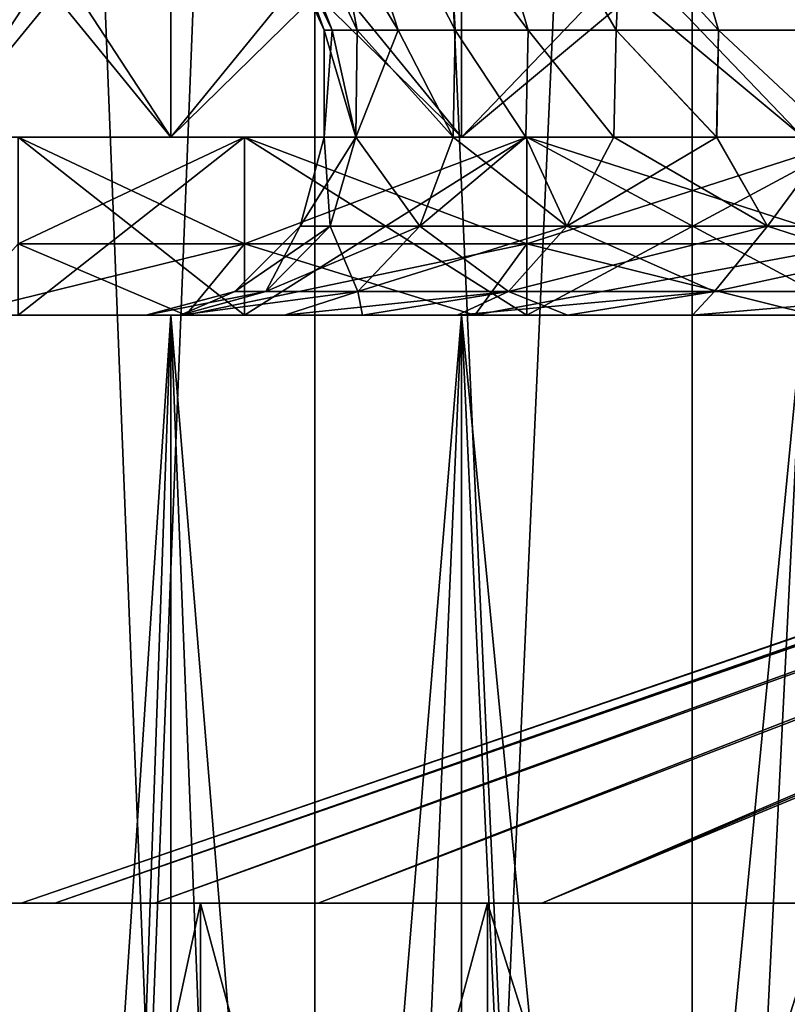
# Model space of a CAD drawing. Header units: metres. Extents: x -23 to 23, y -109 to 23.
# Tile 17 of 256: x -7.65 to -5.5, y -97.39 to -94.63. Entities that reach past the tile are written whole.
import ezdxf

# ---------------------------------------------------------------- set-up
doc = ezdxf.new("R2010")
doc.units = ezdxf.units.M
doc.layers.add('solid_509434', color=7, linetype='CONTINUOUS')

msp = doc.modelspace()

# ---------------------------------------------------------------- linework, layer by layer
at = {"layer": 'solid_509434'}
for points in [[(-6.825164, -109.458969, 98.10862), (-6.825531, -85.958969, 98.10836), (-7.757113, -85.958969, 97.110878)], [(-7.756783, -109.458969, 97.111214), (-6.825164, -109.458969, 98.10862), (-7.757113, -85.958969, 97.110878)], [(-7.757113, -85.958969, 84.48912), (-6.825531, -85.958969, 83.491638), (-7.756783, -109.458969, 84.488785)], [(-6.825531, -85.958969, 83.491638), (-6.825164, -109.458969, 83.491379), (-7.756783, -109.458969, 84.488785)], [(-5.766434, -109.458969, 98.969872), (-5.766803, -85.958969, 98.969696), (-6.825531, -85.958969, 98.10836)], [(-6.825164, -109.458969, 98.10862), (-5.766434, -109.458969, 98.969872), (-6.825531, -85.958969, 98.10836)], [(-6.825531, -85.958969, 83.491638), (-5.766803, -85.958969, 82.630302), (-6.825164, -109.458969, 83.491379)], [(-5.766803, -85.958969, 82.630302), (-5.766434, -109.458969, 82.630127), (-6.825164, -109.458969, 83.491379)], [(-4.600316, -109.458969, 99.678932), (-4.60065, -85.958969, 99.678856), (-5.766803, -85.958969, 98.969696)], [(-5.766434, -109.458969, 98.969872), (-4.600316, -109.458969, 99.678932), (-5.766803, -85.958969, 98.969696)], [(-5.766803, -85.958969, 82.630302), (-4.60065, -85.958969, 81.92115), (-5.766434, -109.458969, 82.630127)], [(-4.60065, -85.958969, 81.92115), (-4.600316, -109.458969, 81.921066), (-5.766434, -109.458969, 82.630127)], [(-7.189316, -93.803978, 90.800003), (-7.109017, -93.803978, 91.871513), (-6.8, -94.658966, 90.800003)], [(-6.776774, -94.658966, 90.238457), (-7.189316, -93.803978, 90.800003), (-6.8, -94.658966, 90.800003)], [(-7.109017, -93.803978, 89.728485), (-7.189316, -93.803978, 90.800003), (-6.776774, -94.658966, 90.238457)], [(-7.109017, -93.803978, 91.871513), (-6.707257, -94.658966, 91.919243), (-6.776774, -94.658966, 91.361542)], [(-7.109017, -93.803978, 91.871513), (-6.869915, -93.803978, 92.91909), (-6.707257, -94.658966, 91.919243)], [(-7.109017, -93.803978, 91.871513), (-6.776774, -94.658966, 91.361542), (-6.8, -94.658966, 90.800003)], [(-7.109017, -93.803978, 89.728485), (-6.776774, -94.658966, 90.238457), (-6.707257, -94.658966, 89.680756)], [(-7.109017, -93.803978, 89.728485), (-6.707257, -94.658966, 89.680756), (-6.591922, -94.658966, 89.130699)], [(-6.869915, -93.803978, 88.680916), (-7.109017, -93.803978, 89.728485), (-6.591922, -94.658966, 89.130699)], [(-6.869915, -93.803978, 92.91909), (-6.431557, -94.658966, 93.007957), (-6.591922, -94.658966, 92.469299)], [(-6.869915, -93.803978, 92.91909), (-6.477349, -93.803978, 93.919327), (-6.431557, -94.658966, 93.007957)], [(-6.869915, -93.803978, 92.91909), (-6.591922, -94.658966, 92.469299), (-6.707257, -94.658966, 91.919243)], [(-6.869915, -93.803978, 88.680916), (-6.591922, -94.658966, 89.130699), (-6.431557, -94.658966, 88.592041)], [(-6.869915, -93.803978, 88.680916), (-6.431557, -94.658966, 88.592041), (-6.227259, -94.658966, 88.068474)], [(-6.477349, -93.803978, 87.680672), (-6.869915, -93.803978, 88.680916), (-6.227259, -94.658966, 88.068474)], [(-6.477349, -93.803978, 93.919327), (-5.980422, -94.658966, 94.036446), (-6.227259, -94.658966, 93.531532)], [(-6.477349, -93.803978, 93.919327), (-5.940091, -93.803978, 94.849884), (-5.980422, -94.658966, 94.036446)], [(-6.477349, -93.803978, 93.919327), (-6.227259, -94.658966, 93.531532), (-6.431557, -94.658966, 93.007957)], [(-6.477349, -93.803978, 87.680672), (-6.227259, -94.658966, 88.068474), (-5.980422, -94.658966, 87.56356)], [(-6.477349, -93.803978, 87.680672), (-5.980422, -94.658966, 87.56356), (-5.692732, -94.658966, 87.08075)], [(-5.940091, -93.803978, 86.750114), (-6.477349, -93.803978, 87.680672), (-5.692732, -94.658966, 87.08075)], [(-5.940091, -93.803978, 94.849884), (-5.692732, -94.658966, 94.519249), (-5.980422, -94.658966, 94.036446)], [(-5.940091, -93.803978, 94.849884), (-5.366156, -94.658966, 94.976646), (-5.692732, -94.658966, 94.519249)], [(-5.940091, -93.803978, 94.849884), (-5.270141, -93.803978, 95.68998), (-5.366156, -94.658966, 94.976646)], [(-5.940091, -93.803978, 86.750114), (-5.692732, -94.658966, 87.08075), (-5.366156, -94.658966, 86.623352)], [(-5.940091, -93.803978, 86.750114), (-5.366156, -94.658966, 86.623352), (-5.002923, -94.658966, 86.194489)], [(-5.270141, -93.803978, 85.910027), (-5.940091, -93.803978, 86.750114), (-5.002923, -94.658966, 86.194489)], [(-7.883478, -93.958969, 87.003517), (-7.88362, -94.958969, 87.00386), (-7.229791, -94.958969, 85.8713)], [(-7.229589, -93.958969, 95.72905), (-7.229791, -94.958969, 95.728699), (-7.88362, -94.958969, 94.596138)], [(-7.883478, -93.958969, 94.596481), (-7.229589, -93.958969, 95.72905), (-7.88362, -94.958969, 94.596138)], [(-7.229589, -93.958969, 85.870949), (-7.883478, -93.958969, 87.003517), (-7.229791, -94.958969, 85.8713)], [(-7.229589, -93.958969, 85.870949), (-7.229791, -94.958969, 85.8713), (-6.414446, -94.958969, 84.848816)], [(-6.414204, -93.958969, 96.751511), (-6.414446, -94.958969, 96.751183), (-7.229791, -94.958969, 95.728699)], [(-7.229589, -93.958969, 95.72905), (-6.414204, -93.958969, 96.751511), (-7.229791, -94.958969, 95.728699)], [(-6.414204, -93.958969, 84.848488), (-7.229589, -93.958969, 85.870949), (-6.414446, -94.958969, 84.848816)], [(-6.414204, -93.958969, 84.848488), (-6.414446, -94.958969, 84.848816), (-5.455791, -94.958969, 83.959251)], [(-5.455536, -93.958969, 97.641022), (-5.455791, -94.958969, 97.640747), (-6.414446, -94.958969, 96.751183)], [(-6.414204, -93.958969, 96.751511), (-5.455536, -93.958969, 97.641022), (-6.414446, -94.958969, 96.751183)], [(-5.455536, -93.958969, 83.958977), (-6.414204, -93.958969, 84.848488), (-5.455791, -94.958969, 83.959251)], [(-7.229641, -94.958969, 95.728973), (-7.229589, -94.158966, 95.72905), (-7.883478, -94.158966, 94.596481)], [(-7.88344, -94.958969, 94.596519), (-7.229641, -94.958969, 95.728973), (-7.883478, -94.158966, 94.596481)], [(-7.229589, -94.158966, 85.870949), (-7.88344, -94.958969, 87.003479), (-7.883478, -94.158966, 87.003517)], [(-7.229589, -94.158966, 85.870949), (-7.229641, -94.958969, 85.871033), (-7.88344, -94.958969, 87.003479)], [(-7.229641, -94.958969, 95.728973), (-6.414139, -94.958969, 96.751556), (-7.229589, -94.158966, 95.72905)], [(-6.414204, -94.158966, 84.848488), (-6.414139, -94.958969, 84.848442), (-7.229641, -94.958969, 85.871033)], [(-6.414204, -94.158966, 84.848488), (-7.229641, -94.958969, 85.871033), (-7.229589, -94.158966, 85.870949)], [(-6.414139, -94.958969, 96.751556), (-6.414204, -94.158966, 96.751511), (-7.229589, -94.158966, 95.72905)], [(-5.455627, -94.958969, 97.640945), (-5.455536, -94.158966, 97.641022), (-6.414204, -94.158966, 96.751511)], [(-6.414139, -94.958969, 96.751556), (-5.455627, -94.958969, 97.640945), (-6.414204, -94.158966, 96.751511)], [(-5.455536, -94.158966, 83.958977), (-6.414139, -94.958969, 84.848442), (-6.414204, -94.158966, 84.848488)], [(-5.455536, -94.158966, 83.958977), (-5.455627, -94.958969, 83.959053), (-6.414139, -94.958969, 84.848442)], [(-6.8, -94.958969, 90.800003), (-6.8, -94.658966, 90.800003), (-6.776774, -94.658966, 91.361542)], [(-6.710332, -94.958969, 91.90065), (-6.8, -94.958969, 90.800003), (-6.776774, -94.658966, 91.361542)], [(-6.710342, -94.958969, 89.699409), (-6.8, -94.658966, 90.800003), (-6.8, -94.958969, 90.800003)], [(-6.710342, -94.958969, 89.699409), (-6.776774, -94.658966, 90.238457), (-6.8, -94.658966, 90.800003)], [(-6.710332, -94.958969, 91.90065), (-6.776774, -94.658966, 91.361542), (-6.707257, -94.658966, 91.919243)], [(-6.710342, -94.958969, 89.699409), (-6.707257, -94.658966, 89.680756), (-6.776774, -94.658966, 90.238457)], [(-6.710342, -94.958969, 89.699409), (-6.437867, -94.958969, 88.610512), (-6.707257, -94.658966, 89.680756)], [(-6.710332, -94.958969, 91.90065), (-6.707257, -94.658966, 91.919243), (-6.591922, -94.658966, 92.469299)], [(-6.437834, -94.958969, 92.989586), (-6.710332, -94.958969, 91.90065), (-6.591922, -94.658966, 92.469299)], [(-6.437867, -94.958969, 88.610512), (-6.591922, -94.658966, 89.130699), (-6.707257, -94.658966, 89.680756)], [(-6.437834, -94.958969, 92.989586), (-6.591922, -94.658966, 92.469299), (-6.431557, -94.658966, 93.007957)], [(-6.437867, -94.958969, 88.610512), (-6.431557, -94.658966, 88.592041), (-6.591922, -94.658966, 89.130699)], [(-6.437867, -94.958969, 88.610512), (-6.233706, -94.958969, 88.083214), (-6.431557, -94.658966, 88.592041)], [(-6.233663, -94.958969, 93.516884), (-6.437834, -94.958969, 92.989586), (-6.431557, -94.658966, 93.007957)], [(-6.233663, -94.958969, 93.516884), (-6.431557, -94.658966, 93.007957), (-6.227259, -94.658966, 93.531532)], [(-6.233706, -94.958969, 88.083214), (-6.227259, -94.658966, 88.068474), (-6.431557, -94.658966, 88.592041)], [(-6.233706, -94.958969, 88.083214), (-5.986409, -94.958969, 87.574646), (-6.227259, -94.658966, 88.068474)], [(-5.986358, -94.958969, 94.025444), (-6.233663, -94.958969, 93.516884), (-6.227259, -94.658966, 93.531532)], [(-5.986358, -94.958969, 94.025444), (-6.227259, -94.658966, 93.531532), (-5.980422, -94.658966, 94.036446)], [(-5.986409, -94.958969, 87.574646), (-5.980422, -94.658966, 87.56356), (-6.227259, -94.658966, 88.068474)], [(-5.986409, -94.958969, 87.574646), (-5.697996, -94.958969, 87.088821), (-5.980422, -94.658966, 87.56356)], [(-5.69794, -94.958969, 94.511261), (-5.986358, -94.958969, 94.025444), (-5.980422, -94.658966, 94.036446)], [(-5.69794, -94.958969, 94.511261), (-5.980422, -94.658966, 94.036446), (-5.692732, -94.658966, 94.519249)], [(-5.697996, -94.958969, 87.088821), (-5.692732, -94.658966, 87.08075), (-5.980422, -94.658966, 87.56356)], [(-5.697996, -94.958969, 87.088821), (-5.371432, -94.958969, 86.630142), (-5.692732, -94.658966, 87.08075)], [(-5.371375, -94.958969, 94.969933), (-5.69794, -94.958969, 94.511261), (-5.692732, -94.658966, 94.519249)], [(-5.371375, -94.958969, 94.969933), (-5.692732, -94.658966, 94.519249), (-5.366156, -94.658966, 94.976646)], [(-5.371432, -94.958969, 86.630142), (-5.366156, -94.658966, 86.623352), (-5.692732, -94.658966, 87.08075)], [(-7.65, -97.108971, 90.800003), (-1.25, -94.908966, 90.800003), (-1.23919, -94.908966, 90.636238)], [(-7.65, -97.108971, 90.800003), (-7.555845, -97.108971, 91.996437), (-1.25, -94.908966, 90.800003)], [(-7.555845, -97.108971, 89.603569), (-7.65, -97.108971, 90.800003), (-1.23919, -94.908966, 90.636238)], [(-7.555845, -97.108971, 91.996437), (-1.23919, -94.908966, 90.96376), (-1.25, -94.908966, 90.800003)], [(-7.555845, -97.108971, 89.603569), (-1.23919, -94.908966, 90.636238), (-1.207423, -94.908966, 90.476662)], [(-7.555845, -97.108971, 89.603569), (-1.207423, -94.908966, 90.476662), (-7.275625, -97.108971, 88.436295)], [(-7.555845, -97.108971, 91.996437), (-1.207423, -94.908966, 91.123344), (-1.23919, -94.908966, 90.96376)], [(-7.555845, -97.108971, 91.996437), (-7.275625, -97.108971, 93.163704), (-1.207423, -94.908966, 91.123344)], [(-7.275625, -97.108971, 88.436295), (-1.207423, -94.908966, 90.476662), (-1.154779, -94.908966, 90.321503)], [(-7.275625, -97.108971, 88.436295), (-1.154779, -94.908966, 90.321503), (-6.816182, -97.108971, 87.327072)], [(-7.275625, -97.108971, 93.163704), (-1.154779, -94.908966, 91.278496), (-1.207423, -94.908966, 91.123344)], [(-7.275625, -97.108971, 93.163704), (-6.816182, -97.108971, 94.272926), (-1.154779, -94.908966, 91.278496)], [(-6.816182, -97.108971, 87.327072), (-1.154779, -94.908966, 90.321503), (-1.082483, -94.908966, 90.175026)], [(-6.816182, -97.108971, 87.327072), (-1.082483, -94.908966, 90.175026), (-6.188842, -97.108971, 86.303352)], [(-6.816182, -97.108971, 94.272926), (-1.082483, -94.908966, 91.424973), (-1.154779, -94.908966, 91.278496)], [(-6.816182, -97.108971, 94.272926), (-6.188842, -97.108971, 95.296646), (-1.082483, -94.908966, 91.424973)], [(-6.188842, -97.108971, 86.303352), (-1.082483, -94.908966, 90.175026), (-0.991779, -94.908966, 90.039177)], [(-6.188842, -97.108971, 86.303352), (-0.991779, -94.908966, 90.039177), (-0.883734, -94.908966, 89.916008)], [(-6.188842, -97.108971, 86.303352), (-0.883734, -94.908966, 89.916008), (-5.409126, -97.108971, 85.390442)], [(-6.188842, -97.108971, 95.296646), (-0.991779, -94.908966, 91.560822), (-1.082483, -94.908966, 91.424973)], [(-6.188842, -97.108971, 95.296646), (-5.409126, -97.108971, 96.209557), (-0.991779, -94.908966, 91.560822)], [(-7.88362, -94.958969, 94.596138), (-7.02303, -94.958969, 95.588219), (-7.658236, -94.958969, 94.488014)], [(-7.88362, -94.958969, 94.596138), (-7.229791, -94.958969, 95.728699), (-7.02303, -94.958969, 95.588219)], [(-7.02303, -94.958969, 86.01178), (-7.229791, -94.958969, 85.8713), (-7.88362, -94.958969, 87.00386)], [(-7.658236, -94.958969, 87.111992), (-7.02303, -94.958969, 86.01178), (-7.88362, -94.958969, 87.00386)], [(-7.02297, -94.958969, 95.588303), (-7.229641, -94.958969, 95.728973), (-7.88344, -94.958969, 94.596519)], [(-7.65824, -94.958969, 94.487953), (-7.02297, -94.958969, 95.588303), (-7.88344, -94.958969, 94.596519)], [(-7.88344, -94.958969, 87.003479), (-7.02297, -94.958969, 86.011696), (-7.65824, -94.958969, 87.112045)], [(-7.88344, -94.958969, 87.003479), (-7.229641, -94.958969, 85.871033), (-7.02297, -94.958969, 86.011696)], [(-7.65824, -95.458969, 87.112045), (-7.65824, -94.958969, 87.112045), (-7.02297, -94.958969, 86.011696)], [(-7.65824, -95.458969, 87.112045), (-7.02297, -94.958969, 86.011696), (-7.02297, -95.458969, 86.011696)], [(-7.02297, -95.458969, 95.588303), (-7.02297, -94.958969, 95.588303), (-7.65824, -94.958969, 94.487953)], [(-7.65824, -95.458969, 94.487953), (-7.02297, -95.458969, 95.588303), (-7.65824, -94.958969, 94.487953)], [(-7.02303, -94.958969, 95.588219), (-7.02303, -95.258965, 95.588219), (-7.658236, -95.258965, 94.488014)], [(-7.658236, -94.958969, 94.488014), (-7.02303, -94.958969, 95.588219), (-7.658236, -95.258965, 94.488014)], [(-7.02303, -95.258965, 86.01178), (-7.02303, -94.958969, 86.01178), (-7.658236, -94.958969, 87.111992)], [(-7.658236, -95.258965, 87.111992), (-7.02303, -95.258965, 86.01178), (-7.658236, -94.958969, 87.111992)], [(-7.229791, -94.958969, 95.728699), (-6.230941, -94.958969, 96.581467), (-7.02303, -94.958969, 95.588219)], [(-7.229791, -94.958969, 95.728699), (-6.414446, -94.958969, 96.751183), (-6.230941, -94.958969, 96.581467)], [(-6.230941, -94.958969, 85.018532), (-6.414446, -94.958969, 84.848816), (-7.229791, -94.958969, 85.8713)], [(-7.02303, -94.958969, 86.01178), (-6.230941, -94.958969, 85.018532), (-7.229791, -94.958969, 85.8713)], [(-6.230984, -94.958969, 96.581398), (-6.414139, -94.958969, 96.751556), (-7.229641, -94.958969, 95.728973)], [(-7.02297, -94.958969, 95.588303), (-6.230984, -94.958969, 96.581398), (-7.229641, -94.958969, 95.728973)], [(-7.229641, -94.958969, 85.871033), (-6.230984, -94.958969, 85.018608), (-7.02297, -94.958969, 86.011696)], [(-7.229641, -94.958969, 85.871033), (-6.414139, -94.958969, 84.848442), (-6.230984, -94.958969, 85.018608)], [(-6.230941, -94.958969, 96.581467), (-6.230941, -95.258965, 96.581467), (-7.02303, -95.258965, 95.588219)], [(-7.02303, -94.958969, 95.588219), (-6.230941, -94.958969, 96.581467), (-7.02303, -95.258965, 95.588219)], [(-6.230941, -95.258965, 85.018532), (-6.230941, -94.958969, 85.018532), (-7.02303, -94.958969, 86.01178)], [(-7.02303, -95.258965, 86.01178), (-6.230941, -95.258965, 85.018532), (-7.02303, -94.958969, 86.01178)], [(-7.02297, -95.458969, 86.011696), (-7.02297, -94.958969, 86.011696), (-6.230984, -94.958969, 85.018608)], [(-7.02297, -95.458969, 86.011696), (-6.230984, -94.958969, 85.018608), (-6.230984, -95.458969, 85.018608)], [(-6.230984, -95.458969, 96.581398), (-6.230984, -94.958969, 96.581398), (-7.02297, -94.958969, 95.588303)], [(-7.02297, -95.458969, 95.588303), (-6.230984, -95.458969, 96.581398), (-7.02297, -94.958969, 95.588303)], [(-6.866987, -95.208969, 90.800003), (-6.8, -94.958969, 90.800003), (-6.710332, -94.958969, 91.90065)], [(-6.866987, -95.208969, 90.800003), (-6.782444, -95.208969, 89.725769), (-6.8, -94.958969, 90.800003)], [(-6.782444, -95.208969, 91.874237), (-6.866987, -95.208969, 90.800003), (-6.710332, -94.958969, 91.90065)], [(-6.782444, -95.208969, 89.725769), (-6.710342, -94.958969, 89.699409), (-6.8, -94.958969, 90.800003)], [(-6.530893, -95.208969, 92.922012), (-6.782444, -95.208969, 91.874237), (-6.710332, -94.958969, 91.90065)], [(-6.782444, -95.208969, 89.725769), (-6.530893, -95.208969, 88.677986), (-6.710342, -94.958969, 89.699409)], [(-6.530893, -95.208969, 88.677986), (-6.437867, -94.958969, 88.610512), (-6.710342, -94.958969, 89.699409)], [(-6.530893, -95.208969, 92.922012), (-6.710332, -94.958969, 91.90065), (-6.437834, -94.958969, 92.989586)], [(-6.530893, -95.208969, 92.922012), (-6.437834, -94.958969, 92.989586), (-6.233663, -94.958969, 93.516884)], [(-6.118531, -95.208969, 93.917549), (-6.530893, -95.208969, 92.922012), (-6.233663, -94.958969, 93.516884)], [(-6.530893, -95.208969, 88.677986), (-6.118531, -95.208969, 87.682449), (-6.437867, -94.958969, 88.610512)], [(-6.118531, -95.208969, 87.682449), (-6.233706, -94.958969, 88.083214), (-6.437867, -94.958969, 88.610512)], [(-6.414446, -94.958969, 96.751183), (-5.299664, -94.958969, 97.445564), (-6.230941, -94.958969, 96.581467)], [(-6.414446, -94.958969, 96.751183), (-5.455791, -94.958969, 97.640747), (-5.299664, -94.958969, 97.445564)], [(-5.299664, -94.958969, 84.154434), (-5.455791, -94.958969, 83.959251), (-6.414446, -94.958969, 84.848816)], [(-6.230941, -94.958969, 85.018532), (-5.299664, -94.958969, 84.154434), (-6.414446, -94.958969, 84.848816)], [(-5.299559, -94.958969, 97.445641), (-5.455627, -94.958969, 97.640945), (-6.414139, -94.958969, 96.751556)], [(-6.230984, -94.958969, 96.581398), (-5.299559, -94.958969, 97.445641), (-6.414139, -94.958969, 96.751556)], [(-6.414139, -94.958969, 84.848442), (-5.299559, -94.958969, 84.154358), (-6.230984, -94.958969, 85.018608)], [(-6.414139, -94.958969, 84.848442), (-5.455627, -94.958969, 83.959053), (-5.299559, -94.958969, 84.154358)], [(-6.118531, -95.208969, 87.682449), (-5.986409, -94.958969, 87.574646), (-6.233706, -94.958969, 88.083214)], [(-6.118531, -95.208969, 93.917549), (-6.233663, -94.958969, 93.516884), (-5.986358, -94.958969, 94.025444)], [(-6.230984, -95.458969, 85.018608), (-6.230984, -94.958969, 85.018608), (-5.299559, -94.958969, 84.154358)], [(-6.230984, -95.458969, 85.018608), (-5.299559, -94.958969, 84.154358), (-5.299559, -95.458969, 84.154358)], [(-5.299559, -95.458969, 97.445641), (-5.299559, -94.958969, 97.445641), (-6.230984, -94.958969, 96.581398)], [(-6.230984, -95.458969, 96.581398), (-5.299559, -95.458969, 97.445641), (-6.230984, -94.958969, 96.581398)], [(-5.299664, -94.958969, 97.445564), (-5.299664, -95.258965, 97.445564), (-6.230941, -95.258965, 96.581467)], [(-6.230941, -94.958969, 96.581467), (-5.299664, -94.958969, 97.445564), (-6.230941, -95.258965, 96.581467)], [(-5.299664, -95.258965, 84.154434), (-5.299664, -94.958969, 84.154434), (-6.230941, -94.958969, 85.018532)], [(-6.230941, -95.258965, 85.018532), (-5.299664, -95.258965, 84.154434), (-6.230941, -94.958969, 85.018532)], [(-6.118531, -95.208969, 93.917549), (-5.986358, -94.958969, 94.025444), (-5.69794, -94.958969, 94.511261)], [(-5.55551, -95.208969, 94.836311), (-6.118531, -95.208969, 93.917549), (-5.69794, -94.958969, 94.511261)], [(-6.118531, -95.208969, 87.682449), (-5.55551, -95.208969, 86.763687), (-5.986409, -94.958969, 87.574646)], [(-5.55551, -95.208969, 86.763687), (-5.697996, -94.958969, 87.088821), (-5.986409, -94.958969, 87.574646)], [(-5.55551, -95.208969, 86.763687), (-5.371432, -94.958969, 86.630142), (-5.697996, -94.958969, 87.088821)], [(-5.55551, -95.208969, 94.836311), (-5.69794, -94.958969, 94.511261), (-5.371375, -94.958969, 94.969933)], [(-4.855693, -95.208969, 95.655693), (-5.55551, -95.208969, 94.836311), (-5.371375, -94.958969, 94.969933)], [(-5.55551, -95.208969, 86.763687), (-4.855693, -95.208969, 85.944305), (-5.371432, -94.958969, 86.630142)], [(-7.050227, -95.392113, 90.800003), (-6.963427, -95.392113, 89.697098), (-6.866987, -95.208969, 90.800003)], [(-6.782444, -95.208969, 91.874237), (-7.050227, -95.392113, 90.800003), (-6.866987, -95.208969, 90.800003)], [(-6.963427, -95.392113, 91.902901), (-7.050227, -95.392113, 90.800003), (-6.782444, -95.208969, 91.874237)], [(-6.963427, -95.392113, 89.697098), (-6.782444, -95.208969, 89.725769), (-6.866987, -95.208969, 90.800003)], [(-6.963427, -95.392113, 89.697098), (-6.705164, -95.392113, 88.621361), (-6.782444, -95.208969, 89.725769)], [(-6.963427, -95.392113, 91.902901), (-6.782444, -95.208969, 91.874237), (-6.530893, -95.208969, 92.922012)], [(-6.705164, -95.392113, 92.978638), (-6.963427, -95.392113, 91.902901), (-6.530893, -95.208969, 92.922012)], [(-6.705164, -95.392113, 88.621361), (-6.530893, -95.208969, 88.677986), (-6.782444, -95.208969, 89.725769)], [(-6.705164, -95.392113, 88.621361), (-6.281798, -95.392113, 87.599266), (-6.530893, -95.208969, 88.677986)], [(-6.705164, -95.392113, 92.978638), (-6.530893, -95.208969, 92.922012), (-6.118531, -95.208969, 93.917549)], [(-6.281798, -95.392113, 94.000732), (-6.705164, -95.392113, 92.978638), (-6.118531, -95.208969, 93.917549)], [(-6.281798, -95.392113, 87.599266), (-6.118531, -95.208969, 87.682449), (-6.530893, -95.208969, 88.677986)], [(-6.281798, -95.392113, 87.599266), (-5.703753, -95.392113, 86.655983), (-6.118531, -95.208969, 87.682449)], [(-6.281798, -95.392113, 94.000732), (-6.118531, -95.208969, 93.917549), (-5.55551, -95.208969, 94.836311)], [(-5.703753, -95.392113, 94.944023), (-6.281798, -95.392113, 94.000732), (-5.55551, -95.208969, 94.836311)], [(-5.703753, -95.392113, 86.655983), (-5.55551, -95.208969, 86.763687), (-6.118531, -95.208969, 87.682449)], [(-5.703753, -95.392113, 86.655983), (-4.985263, -95.392113, 85.814735), (-5.55551, -95.208969, 86.763687)], [(-5.703753, -95.392113, 94.944023), (-5.55551, -95.208969, 94.836311), (-4.855693, -95.208969, 95.655693)], [(-4.985263, -95.392113, 95.785263), (-5.703753, -95.392113, 94.944023), (-4.855693, -95.208969, 95.655693)], [(-4.985263, -95.392113, 85.814735), (-4.855693, -95.208969, 85.944305), (-5.55551, -95.208969, 86.763687)], [(-7.658236, -95.258965, 87.111992), (-7.838189, -95.458969, 87.02478), (-7.187936, -95.458969, 85.898697)], [(-7.02303, -95.258965, 95.588219), (-7.187936, -95.458969, 95.701302), (-7.838189, -95.458969, 94.575218)], [(-7.02303, -95.258965, 95.588219), (-7.838189, -95.458969, 94.575218), (-7.658236, -95.258965, 94.488014)], [(-7.658236, -95.258965, 87.111992), (-7.187936, -95.458969, 85.898697), (-7.02303, -95.258965, 86.01178)], [(-7.02303, -95.258965, 86.01178), (-7.187936, -95.458969, 85.898697), (-6.37714, -95.458969, 84.882149)], [(-6.230941, -95.258965, 96.581467), (-6.37714, -95.458969, 96.71785), (-7.187936, -95.458969, 95.701302)], [(-6.230941, -95.258965, 96.581467), (-7.187936, -95.458969, 95.701302), (-7.02303, -95.258965, 95.588219)], [(-7.02303, -95.258965, 86.01178), (-6.37714, -95.458969, 84.882149), (-6.230941, -95.258965, 85.018532)], [(-6.230941, -95.258965, 85.018532), (-6.37714, -95.458969, 84.882149), (-5.423925, -95.458969, 83.997826)], [(-5.299664, -95.258965, 97.445564), (-5.423925, -95.458969, 97.602173), (-6.37714, -95.458969, 96.71785)], [(-5.299664, -95.258965, 97.445564), (-6.37714, -95.458969, 96.71785), (-6.230941, -95.258965, 96.581467)], [(-6.230941, -95.258965, 85.018532), (-5.423925, -95.458969, 83.997826), (-5.299664, -95.258965, 84.154434)], [(-7.050227, -95.392113, 90.800003), (-7.3, -95.458969, 90.800003), (-7.20368, -95.458969, 89.618919)], [(-6.963427, -95.392113, 91.902901), (-7.203671, -95.458969, 91.981133), (-7.3, -95.458969, 90.800003)], [(-6.963427, -95.392113, 91.902901), (-7.3, -95.458969, 90.800003), (-7.050227, -95.392113, 90.800003)], [(-6.705164, -95.392113, 88.621361), (-7.20368, -95.458969, 89.618919), (-6.911204, -95.458969, 88.449928)], [(-6.963427, -95.392113, 89.697098), (-7.20368, -95.458969, 89.618919), (-6.705164, -95.392113, 88.621361)], [(-7.050227, -95.392113, 90.800003), (-7.20368, -95.458969, 89.618919), (-6.963427, -95.392113, 89.697098)], [(-6.705164, -95.392113, 92.978638), (-6.911172, -95.458969, 93.150162), (-7.203671, -95.458969, 91.981133)], [(-6.705164, -95.392113, 92.978638), (-7.203671, -95.458969, 91.981133), (-6.963427, -95.392113, 91.902901)], [(-6.705164, -95.392113, 88.621361), (-6.911204, -95.458969, 88.449928), (-6.691982, -95.458969, 87.883301)], [(-6.281798, -95.392113, 94.000732), (-6.69194, -95.458969, 93.716797), (-6.911172, -95.458969, 93.150162)], [(-6.281798, -95.392113, 94.000732), (-6.911172, -95.458969, 93.150162), (-6.705164, -95.392113, 92.978638)], [(-6.705164, -95.392113, 88.621361), (-6.691982, -95.458969, 87.883301), (-6.281798, -95.392113, 87.599266)], [(-6.281798, -95.392113, 87.599266), (-6.691982, -95.458969, 87.883301), (-6.426529, -95.458969, 87.337677)], [(-6.281798, -95.392113, 94.000732), (-6.42648, -95.458969, 94.262413), (-6.69194, -95.458969, 93.716797)], [(-6.281798, -95.392113, 87.599266), (-6.426529, -95.458969, 87.337677), (-6.117108, -95.458969, 86.816139)], [(-5.703753, -95.392113, 94.944023), (-6.117055, -95.458969, 94.783943), (-6.42648, -95.458969, 94.262413)], [(-5.703753, -95.392113, 94.944023), (-6.42648, -95.458969, 94.262413), (-6.281798, -95.392113, 94.000732)], [(-6.281798, -95.392113, 87.599266), (-6.117108, -95.458969, 86.816139), (-5.703753, -95.392113, 86.655983)], [(-5.703753, -95.392113, 86.655983), (-6.117108, -95.458969, 86.816139), (-5.766274, -95.458969, 86.323456)], [(-5.703753, -95.392113, 94.944023), (-5.766219, -95.458969, 95.276619), (-6.117055, -95.458969, 94.783943)], [(-4.985263, -95.392113, 85.814735), (-5.766274, -95.458969, 86.323456), (-4.95074, -95.458969, 85.435287)], [(-5.703753, -95.392113, 86.655983), (-5.766274, -95.458969, 86.323456), (-4.985263, -95.392113, 85.814735)], [(-4.985263, -95.392113, 95.785263), (-4.950677, -95.458969, 96.164772), (-5.766219, -95.458969, 95.276619)], [(-4.985263, -95.392113, 95.785263), (-5.766219, -95.458969, 95.276619), (-5.703753, -95.392113, 94.944023)], [(-7.203671, -95.458969, 91.981133), (-8.405044, -95.458969, 92.066841), (-8.5, -95.458969, 90.800003)], [(-7.3, -95.458969, 90.800003), (-8.5, -95.458969, 90.800003), (-8.405044, -95.458969, 89.533165)], [(-7.203671, -95.458969, 91.981133), (-8.5, -95.458969, 90.800003), (-7.3, -95.458969, 90.800003)], [(-6.911172, -95.458969, 93.150162), (-8.122351, -95.458969, 93.305473), (-8.405044, -95.458969, 92.066841)], [(-7.203671, -95.458969, 91.981133), (-6.911172, -95.458969, 93.150162), (-8.405044, -95.458969, 92.066841)], [(-6.911204, -95.458969, 88.449928), (-8.405044, -95.458969, 89.533165), (-8.122351, -95.458969, 88.294525)], [(-7.20368, -95.458969, 89.618919), (-7.3, -95.458969, 90.800003), (-8.405044, -95.458969, 89.533165)], [(-6.911204, -95.458969, 88.449928), (-7.20368, -95.458969, 89.618919), (-8.405044, -95.458969, 89.533165)], [(-6.42648, -95.458969, 94.262413), (-7.65824, -95.458969, 94.487953), (-8.122351, -95.458969, 93.305473)], [(-6.69194, -95.458969, 93.716797), (-6.42648, -95.458969, 94.262413), (-8.122351, -95.458969, 93.305473)], [(-6.911172, -95.458969, 93.150162), (-6.69194, -95.458969, 93.716797), (-8.122351, -95.458969, 93.305473)], [(-6.691982, -95.458969, 87.883301), (-8.122351, -95.458969, 88.294525), (-7.65824, -95.458969, 87.112045)], [(-6.691982, -95.458969, 87.883301), (-6.911204, -95.458969, 88.449928), (-8.122351, -95.458969, 88.294525)], [(-7.88362, -95.458969, 94.596138), (-7.229791, -95.458969, 95.728699), (-7.883478, -105.358971, 94.596481)], [(-7.187936, -95.458969, 95.701302), (-7.229791, -95.458969, 95.728699), (-7.88362, -95.458969, 94.596138)], [(-7.838189, -95.458969, 94.575218), (-7.187936, -95.458969, 95.701302), (-7.88362, -95.458969, 94.596138)], [(-7.88362, -95.458969, 87.00386), (-7.187936, -95.458969, 85.898697), (-7.838189, -95.458969, 87.02478)], [(-7.88362, -95.458969, 87.00386), (-7.229791, -95.458969, 85.8713), (-7.187936, -95.458969, 85.898697)], [(-7.229589, -105.358971, 85.870949), (-7.229791, -95.458969, 85.8713), (-7.88362, -95.458969, 87.00386)], [(-7.577722, -105.358971, 86.425003), (-7.88362, -95.458969, 87.00386), (-7.883478, -105.358971, 87.003517)], [(-7.229589, -105.358971, 85.870949), (-7.88362, -95.458969, 87.00386), (-7.577722, -105.358971, 86.425003)], [(-7.229791, -95.458969, 95.728699), (-7.577722, -105.358971, 95.175003), (-7.883478, -105.358971, 94.596481)], [(-5.766219, -95.458969, 95.276619), (-7.02297, -95.458969, 95.588303), (-7.65824, -95.458969, 94.487953)], [(-6.117055, -95.458969, 94.783943), (-5.766219, -95.458969, 95.276619), (-7.65824, -95.458969, 94.487953)], [(-6.42648, -95.458969, 94.262413), (-6.117055, -95.458969, 94.783943), (-7.65824, -95.458969, 94.487953)], [(-6.117108, -95.458969, 86.816139), (-7.65824, -95.458969, 87.112045), (-7.02297, -95.458969, 86.011696)], [(-6.426529, -95.458969, 87.337677), (-6.691982, -95.458969, 87.883301), (-7.65824, -95.458969, 87.112045)], [(-6.117108, -95.458969, 86.816139), (-6.426529, -95.458969, 87.337677), (-7.65824, -95.458969, 87.112045)], [(-7.229791, -95.458969, 95.728699), (-7.229589, -105.358971, 95.72905), (-7.577722, -105.358971, 95.175003)], [(-7.229791, -95.458969, 95.728699), (-6.414446, -95.458969, 96.751183), (-7.229589, -105.358971, 95.72905)], [(-6.37714, -95.458969, 96.71785), (-6.414446, -95.458969, 96.751183), (-7.229791, -95.458969, 95.728699)], [(-7.187936, -95.458969, 95.701302), (-6.37714, -95.458969, 96.71785), (-7.229791, -95.458969, 95.728699)], [(-7.229791, -95.458969, 85.8713), (-6.37714, -95.458969, 84.882149), (-7.187936, -95.458969, 85.898697)], [(-7.229791, -95.458969, 85.8713), (-6.414446, -95.458969, 84.848816), (-6.37714, -95.458969, 84.882149)], [(-6.414204, -105.358971, 84.848488), (-6.414446, -95.458969, 84.848816), (-7.229791, -95.458969, 85.8713)], [(-6.841025, -105.358971, 85.344467), (-7.229791, -95.458969, 85.8713), (-7.229589, -105.358971, 85.870949)], [(-6.414204, -105.358971, 84.848488), (-7.229791, -95.458969, 85.8713), (-6.841025, -105.358971, 85.344467)], [(-6.414446, -95.458969, 96.751183), (-6.841025, -105.358971, 96.255539), (-7.229589, -105.358971, 95.72905)], [(-4.950677, -95.458969, 96.164772), (-6.230984, -95.458969, 96.581398), (-7.02297, -95.458969, 95.588303)], [(-5.766219, -95.458969, 95.276619), (-4.950677, -95.458969, 96.164772), (-7.02297, -95.458969, 95.588303)], [(-4.95074, -95.458969, 85.435287), (-7.02297, -95.458969, 86.011696), (-6.230984, -95.458969, 85.018608)], [(-5.766274, -95.458969, 86.323456), (-6.117108, -95.458969, 86.816139), (-7.02297, -95.458969, 86.011696)], [(-4.95074, -95.458969, 85.435287), (-5.766274, -95.458969, 86.323456), (-7.02297, -95.458969, 86.011696)], [(-6.414446, -95.458969, 96.751183), (-6.414204, -105.358971, 96.751511), (-6.841025, -105.358971, 96.255539)], [(-6.414446, -95.458969, 96.751183), (-5.455791, -95.458969, 97.640747), (-6.414204, -105.358971, 96.751511)], [(-5.423925, -95.458969, 97.602173), (-5.455791, -95.458969, 97.640747), (-6.414446, -95.458969, 96.751183)], [(-6.37714, -95.458969, 96.71785), (-5.423925, -95.458969, 97.602173), (-6.414446, -95.458969, 96.751183)], [(-6.414446, -95.458969, 84.848816), (-5.423925, -95.458969, 83.997826), (-6.37714, -95.458969, 84.882149)], [(-6.414446, -95.458969, 84.848816), (-5.455791, -95.458969, 83.959251), (-5.423925, -95.458969, 83.997826)], [(-5.455536, -105.358971, 83.958977), (-5.455791, -95.458969, 83.959251), (-6.414446, -95.458969, 84.848816)], [(-5.951511, -105.358971, 84.385796), (-6.414446, -95.458969, 84.848816), (-6.414204, -105.358971, 84.848488)], [(-5.455536, -105.358971, 83.958977), (-6.414446, -95.458969, 84.848816), (-5.951511, -105.358971, 84.385796)], [(-5.455791, -95.458969, 97.640747), (-5.951511, -105.358971, 97.214203), (-6.414204, -105.358971, 96.751511)], [(-3.479873, -95.458969, 97.217102), (-5.299559, -95.458969, 97.445641), (-6.230984, -95.458969, 96.581398)], [(-3.999028, -95.458969, 96.907188), (-3.479873, -95.458969, 97.217102), (-6.230984, -95.458969, 96.581398)], [(-4.950677, -95.458969, 96.164772), (-3.999028, -95.458969, 96.907188), (-6.230984, -95.458969, 96.581398)], [(-3.999105, -95.458969, 84.692863), (-6.230984, -95.458969, 85.018608), (-5.299559, -95.458969, 84.154358)], [(-3.999105, -95.458969, 84.692863), (-4.95074, -95.458969, 85.435287), (-6.230984, -95.458969, 85.018608)], [(-5.455791, -95.458969, 97.640747), (-5.455536, -105.358971, 97.641022), (-5.951511, -105.358971, 97.214203)], [(-8.65, -97.108971, 90.800003), (-7.65, -97.108971, 90.800003), (-7.555845, -97.108971, 89.603569)], [(-8.553409, -97.108971, 92.088943), (-7.65, -97.108971, 90.800003), (-8.65, -97.108971, 90.800003)], [(-8.553409, -97.108971, 89.511055), (-8.65, -97.108971, 90.800003), (-7.555845, -97.108971, 89.603569)], [(-8.553409, -97.108971, 92.088943), (-7.275625, -97.108971, 93.163704), (-7.555845, -97.108971, 91.996437)], [(-8.553409, -97.108971, 92.088943), (-8.265709, -97.108971, 93.349464), (-7.275625, -97.108971, 93.163704)], [(-8.553409, -97.108971, 92.088943), (-7.555845, -97.108971, 91.996437), (-7.65, -97.108971, 90.800003)], [(-8.553409, -97.108971, 89.511055), (-7.555845, -97.108971, 89.603569), (-7.275625, -97.108971, 88.436295)], [(-8.265709, -97.108971, 88.250534), (-8.553409, -97.108971, 89.511055), (-7.275625, -97.108971, 88.436295)], [(-8.265709, -97.108971, 93.349464), (-6.816182, -97.108971, 94.272926), (-7.275625, -97.108971, 93.163704)], [(-8.265709, -97.108971, 93.349464), (-7.793293, -97.108971, 94.553162), (-6.816182, -97.108971, 94.272926)], [(-8.265709, -97.108971, 88.250534), (-7.275625, -97.108971, 88.436295), (-6.816182, -97.108971, 87.327072)], [(-7.793293, -97.108971, 87.046837), (-8.265709, -97.108971, 88.250534), (-6.816182, -97.108971, 87.327072)], [(-7.793381, -100.108971, 87.046906), (-7.793293, -97.108971, 87.046837), (-7.14679, -97.108971, 85.927071)], [(-7.146966, -100.108971, 85.927284), (-7.793381, -100.108971, 87.046906), (-7.14679, -97.108971, 85.927071)], [(-7.793381, -100.108971, 94.553093), (-7.146966, -100.108971, 95.672722), (-7.793293, -97.108971, 94.553162)], [(-7.793293, -97.108971, 94.553162), (-6.188842, -97.108971, 95.296646), (-6.816182, -97.108971, 94.272926)], [(-7.793293, -97.108971, 94.553162), (-7.14679, -97.108971, 95.672928), (-6.188842, -97.108971, 95.296646)], [(-7.793293, -97.108971, 87.046837), (-6.816182, -97.108971, 87.327072), (-6.188842, -97.108971, 86.303352)], [(-7.14679, -97.108971, 85.927071), (-7.793293, -97.108971, 87.046837), (-6.188842, -97.108971, 86.303352)], [(-7.146966, -100.108971, 95.672722), (-7.14679, -97.108971, 95.672928), (-7.793293, -97.108971, 94.553162)], [(-7.146966, -100.108971, 85.927284), (-7.14679, -97.108971, 85.927071), (-6.340817, -97.108971, 84.91642)], [(-6.340899, -100.108971, 84.916504), (-7.146966, -100.108971, 85.927284), (-6.340817, -97.108971, 84.91642)], [(-7.146966, -100.108971, 95.672722), (-6.340899, -100.108971, 96.683495), (-7.14679, -97.108971, 95.672928)], [(-7.14679, -97.108971, 95.672928), (-5.409126, -97.108971, 96.209557), (-6.188842, -97.108971, 95.296646)], [(-7.14679, -97.108971, 95.672928), (-6.340817, -97.108971, 96.683578), (-5.409126, -97.108971, 96.209557)], [(-7.14679, -97.108971, 85.927071), (-6.188842, -97.108971, 86.303352), (-5.409126, -97.108971, 85.390442)], [(-6.340817, -97.108971, 84.91642), (-7.14679, -97.108971, 85.927071), (-5.409126, -97.108971, 85.390442)], [(-6.340899, -100.108971, 96.683495), (-6.340817, -97.108971, 96.683578), (-7.14679, -97.108971, 95.672928)], [(-6.340899, -100.108971, 84.916504), (-6.340817, -97.108971, 84.91642), (-5.393375, -97.108971, 84.037323)], [(-5.393187, -100.108971, 84.037155), (-6.340899, -100.108971, 84.916504), (-5.393375, -97.108971, 84.037323)], [(-6.340899, -100.108971, 96.683495), (-5.393187, -100.108971, 97.562843), (-6.340817, -97.108971, 96.683578)], [(-6.340817, -97.108971, 96.683578), (-4.496363, -97.108971, 96.989113), (-5.409126, -97.108971, 96.209557)], [(-6.340817, -97.108971, 96.683578), (-5.393375, -97.108971, 97.562675), (-4.496363, -97.108971, 96.989113)], [(-6.340817, -97.108971, 84.91642), (-5.409126, -97.108971, 85.390442), (-4.496363, -97.108971, 84.610886)], [(-5.393375, -97.108971, 84.037323), (-6.340817, -97.108971, 84.91642), (-4.496363, -97.108971, 84.610886)], [(-5.393187, -100.108971, 97.562843), (-5.393375, -97.108971, 97.562675), (-6.340817, -97.108971, 96.683578)]]:
    msp.add_3dface(points, dxfattribs=at)

doc.saveas('drawing.dxf')
